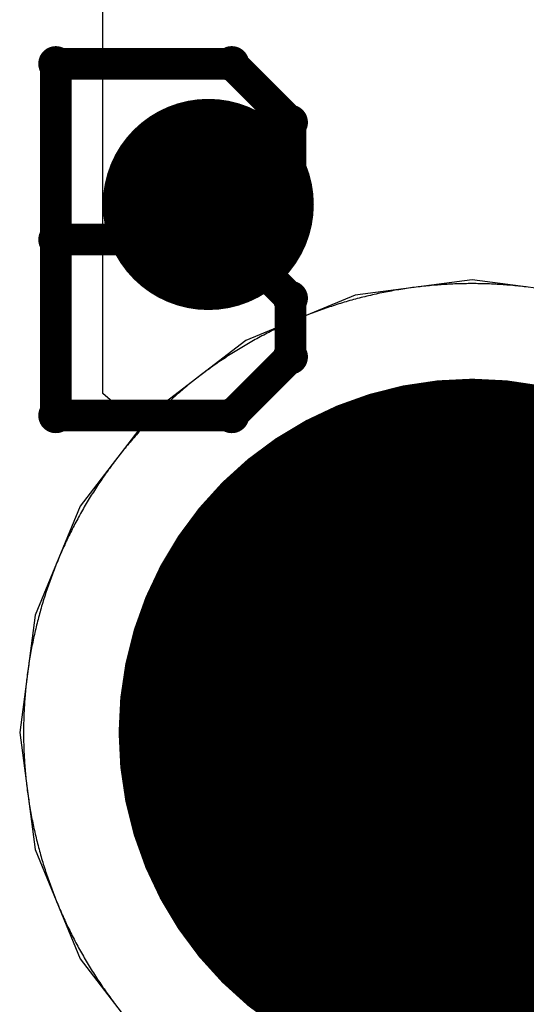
# Model space of a CAD drawing. Extents: x -1.5 to 9, y -3 to 5.
# Tile 134 of 256: x 0.4071 to 0.4551, y 2.8743 to 2.9675. Entities that reach past the tile are written whole.
import ezdxf

# ---------------------------------------------------------------- set-up
doc = ezdxf.new("R2010")
doc.units = 0
doc.layers.get('0').update_dxf_attribs({"linetype": 'CONTINUOUS'})
for name, color, linetype in [('qfn16-30-34-a_copper_signal_1', 1, 'CONTINUOUS'), ('qfn16-30-34-a_copper_signal_2', 1, 'CONTINUOUS'), ('qfn16-30-34-a_copper_signal_bot', 5, 'CONTINUOUS'), ('qfn16-30-34-a_copper_signal_top', 1, 'CONTINUOUS'), ('qfn16-30-34-a_drawing_1', 1, 'CONTINUOUS'), ('qfn16-30-34-a_drillmap_1', 1, 'CONTINUOUS'), ('qfn16-30-34-a_pth_drill', 1, 'CONTINUOUS'), ('qfn16-30-34-a_soldermask_bot', 1, 'CONTINUOUS'), ('qfn16-30-34-a_soldermask_top', 1, 'CONTINUOUS')]:
    doc.layers.add(name, color=color, linetype=linetype)

# ---------------------------------------------------------------- blocks, each defined once
blk = doc.blocks.new('D24')
at = {"const_width": 0.0325}
blk.add_lwpolyline([(-0.01625, 0, 1), (0.01625, 0, 1)], format="xyb", close=True, dxfattribs=at)
blk = doc.blocks.new('D29')
at = {"const_width": 0.01}
blk.add_lwpolyline([(-0.005, 0, 1), (0.005, 0, 1)], format="xyb", close=True, dxfattribs=at)
blk = doc.blocks.new('D38')
at = {"const_width": 0.0335}
blk.add_lwpolyline([(-0.01675, 0, 1), (0.01675, 0, 1)], format="xyb", close=True, dxfattribs=at)
blk = doc.blocks.new('D60')
at = {"const_width": 0.0225}
blk.add_lwpolyline([(-0.01125, 0, 1), (0.01125, 0, 1)], format="xyb", close=True, dxfattribs=at)
blk = doc.blocks.new('D64')
at = {"const_width": 0.005}
blk.add_lwpolyline([(-0.0025, 0, 1), (0.0025, 0, 1)], format="xyb", close=True, dxfattribs=at)
blk = doc.blocks.new('D69')
at = {"const_width": 0.001667}
blk.add_lwpolyline([(-0.000833, 0, 1), (0.000833, 0, 1)], format="xyb", close=True, dxfattribs=at)
blk = doc.blocks.new('D44')
at = {"const_width": 0.0025}
blk.add_lwpolyline([(-0.00125, 0, 1), (0.00125, 0, 1)], format="xyb", close=True, dxfattribs=at)

msp = doc.modelspace()

# ---------------------------------------------------------------- linework, layer by layer
at = {"layer": 'qfn16-30-34-a_copper_signal_1', "color": 1}
for points in [[(0.45, 2.9425), (0.449817, 2.9425), (0.449633, 2.942499), (0.44945, 2.942497), (0.449267, 2.942494), (0.449083, 2.94249), (0.4489, 2.942486), (0.448716, 2.942481), (0.448533, 2.942475), (0.44835, 2.942468), (0.448167, 2.942461), (0.447983, 2.942452), (0.4478, 2.942443), (0.447617, 2.942433), (0.447434, 2.942423), (0.447251, 2.942411), (0.447068, 2.942399), (0.446885, 2.942386), (0.446702, 2.942372), (0.446519, 2.942357), (0.446337, 2.942342), (0.446154, 2.942326), (0.445971, 2.942309), (0.445789, 2.942291), (0.445606, 2.942272), (0.445424, 2.942253), (0.445242, 2.942233), (0.445059, 2.942212), (0.444877, 2.94219), (0.444695, 2.942168), (0.444513, 2.942144), (0.444332, 2.94212), (0.44415, 2.942095), (0.443968, 2.94207), (0.443787, 2.942044), (0.443605, 2.942016), (0.443424, 2.941988), (0.443243, 2.941959), (0.443062, 2.94193), (0.442881, 2.9419), (0.4427, 2.941869), (0.44252, 2.941837), (0.442339, 2.941804), (0.442159, 2.941771), (0.441979, 2.941736), (0.441799, 2.941701), (0.441619, 2.941666), (0.441439, 2.941629), (0.44126, 2.941592), (0.44108, 2.941553), (0.440901, 2.941515), (0.440722, 2.941475), (0.440543, 2.941434), (0.440364, 2.941393), (0.440186, 2.941351), (0.440007, 2.941309), (0.439829, 2.941265), (0.439651, 2.941221), (0.439473, 2.941176), (0.439296, 2.94113), (0.439118, 2.941083), (0.438941, 2.941036), (0.438764, 2.940988), (0.438587, 2.940939), (0.438411, 2.94089), (0.438235, 2.940839), (0.438058, 2.940788), (0.437882, 2.940736), (0.437707, 2.940683), (0.437531, 2.94063), (0.437356, 2.940576), (0.437181, 2.940521), (0.437007, 2.940465), (0.436832, 2.940409), (0.436658, 2.940351), (0.436484, 2.940294), (0.43631, 2.940235), (0.436136, 2.940175), (0.435963, 2.940115), (0.43579, 2.940054), (0.435618, 2.939992), (0.435445, 2.93993), (0.435273, 2.939867), (0.435101, 2.939803), (0.434929, 2.939738), (0.434758, 2.939673), (0.434587, 2.939607), (0.434416, 2.93954), (0.434246, 2.939472), (0.434075, 2.939404), (0.433906, 2.939335), (0.433736, 2.939265), (0.433567, 2.939194), (0.433398, 2.939123), (0.433229, 2.939051), (0.433061, 2.938978), (0.432893, 2.938905), (0.432725, 2.938831), (0.432558, 2.938756), (0.43239, 2.93868), (0.432224, 2.938604), (0.432057, 2.938527), (0.431891, 2.938449), (0.431725, 2.93837), (0.43156, 2.938291), (0.431395, 2.938211), (0.43123, 2.938131), (0.431066, 2.938049), (0.430902, 2.937967), (0.430738, 2.937885), (0.430575, 2.937801), (0.430412, 2.937717), (0.430249, 2.937632), (0.430087, 2.937546), (0.429925, 2.93746), (0.429764, 2.937373), (0.429603, 2.937285), (0.429442, 2.937197), (0.429282, 2.937108), (0.429122, 2.937018), (0.428962, 2.936928), (0.428803, 2.936837), (0.428644, 2.936745), (0.428486, 2.936652), (0.428328, 2.936559), (0.42817, 2.936465), (0.428013, 2.936371), (0.427856, 2.936276), (0.4277, 2.93618), (0.427544, 2.936083), (0.427389, 2.935986), (0.427234, 2.935888), (0.427079, 2.935789), (0.426925, 2.93569), (0.426771, 2.93559), (0.426618, 2.93549), (0.426465, 2.935388), (0.426312, 2.935287), (0.42616, 2.935184), (0.426009, 2.935081), (0.425857, 2.934977), (0.425707, 2.934872), (0.425556, 2.934767), (0.425406, 2.934661), (0.425257, 2.934555), (0.425108, 2.934448), (0.42496, 2.93434), (0.424812, 2.934232), (0.424664, 2.934123), (0.424517, 2.934013), (0.424371, 2.933903), (0.424225, 2.933792), (0.424079, 2.93368), (0.423934, 2.933568), (0.423789, 2.933455), (0.423645, 2.933342), (0.423502, 2.933228), (0.423359, 2.933113), (0.423216, 2.932998), (0.423074, 2.932882), (0.422932, 2.932766), (0.422791, 2.932648), (0.42265, 2.932531), (0.42251, 2.932412), (0.422371, 2.932294), (0.422231, 2.932174), (0.422093, 2.932054), (0.421955, 2.931933), (0.421817, 2.931812), (0.42168, 2.93169), (0.421544, 2.931567), (0.421408, 2.931444), (0.421272, 2.931321), (0.421137, 2.931196), (0.421003, 2.931072), (0.420869, 2.930946), (0.420736, 2.93082), (0.420603, 2.930693), (0.420471, 2.930566), (0.42034, 2.930439), (0.420209, 2.93031), (0.420078, 2.930182), (0.419948, 2.930052), (0.419819, 2.929922), (0.41969, 2.929792), (0.419562, 2.92966), (0.419434, 2.929529), (0.419307, 2.929397), (0.41918, 2.929264), (0.419054, 2.929131), (0.418929, 2.928997), (0.418804, 2.928863), (0.41868, 2.928728), (0.418556, 2.928592), (0.418433, 2.928456), (0.41831, 2.92832), (0.418188, 2.928183), (0.418067, 2.928045), (0.417946, 2.927907), (0.417826, 2.927769), (0.417707, 2.92763), (0.417588, 2.92749), (0.417469, 2.92735), (0.417352, 2.927209), (0.417235, 2.927068), (0.417118, 2.926926), (0.417002, 2.926784), (0.416887, 2.926642), (0.416772, 2.926498), (0.416658, 2.926355), (0.416545, 2.926211), (0.416432, 2.926066), (0.41632, 2.925921), (0.416208, 2.925775), (0.416097, 2.925629), (0.415987, 2.925483), (0.415877, 2.925336), (0.415768, 2.925188), (0.41566, 2.92504), (0.415552, 2.924892), (0.415445, 2.924743), (0.415339, 2.924594), (0.415233, 2.924444), (0.415128, 2.924294), (0.415023, 2.924143), (0.414919, 2.923992), (0.414816, 2.92384), (0.414714, 2.923688), (0.414612, 2.923535), (0.41451, 2.923383), (0.41441, 2.923229), (0.41431, 2.923075), (0.414211, 2.922921), (0.414112, 2.922767), (0.414014, 2.922611), (0.413917, 2.922456), (0.41382, 2.9223), (0.413724, 2.922144), (0.413629, 2.921987), (0.413535, 2.92183), (0.413441, 2.921672), (0.413348, 2.921514), (0.413255, 2.921356), (0.413163, 2.921197), (0.413072, 2.921038), (0.412982, 2.920878), (0.412892, 2.920718), (0.412803, 2.920558), (0.412715, 2.920397), (0.412627, 2.920236), (0.41254, 2.920075), (0.412454, 2.919913), (0.412368, 2.919751), (0.412283, 2.919588), (0.412199, 2.919425), (0.412116, 2.919262), (0.412033, 2.919098), (0.411951, 2.918934), (0.411869, 2.91877), (0.411789, 2.918605), (0.411709, 2.91844), (0.41163, 2.918275), (0.411551, 2.918109), (0.411473, 2.917943), (0.411396, 2.917776), (0.41132, 2.91761), (0.411244, 2.917443), (0.411169, 2.917275), (0.411095, 2.917107), (0.411022, 2.916939), (0.410949, 2.916771), (0.410877, 2.916602), (0.410806, 2.916433), (0.410735, 2.916264), (0.410665, 2.916095), (0.410596, 2.915925), (0.410528, 2.915754), (0.41046, 2.915584), (0.410393, 2.915413), (0.410327, 2.915242), (0.410262, 2.915071), (0.410197, 2.914899), (0.410133, 2.914727), (0.41007, 2.914555), (0.410008, 2.914383), (0.409946, 2.91421), (0.409885, 2.914037), (0.409825, 2.913864), (0.409765, 2.91369), (0.409707, 2.913516), (0.409649, 2.913342), (0.409591, 2.913168), (0.409535, 2.912994), (0.409479, 2.912819), (0.409424, 2.912644), (0.40937, 2.912469), (0.409317, 2.912293), (0.409264, 2.912118), (0.409212, 2.911942), (0.409161, 2.911765), (0.409111, 2.911589), (0.409061, 2.911413), (0.409012, 2.911236), (0.408964, 2.911059), (0.408917, 2.910882), (0.40887, 2.910704), (0.408824, 2.910527), (0.408779, 2.910349), (0.408735, 2.910171), (0.408692, 2.909993), (0.408649, 2.909814), (0.408607, 2.909636), (0.408566, 2.909457), (0.408525, 2.909278), (0.408486, 2.909099), (0.408447, 2.90892), (0.408409, 2.908741), (0.408371, 2.908561), (0.408335, 2.908381), (0.408299, 2.908201), (0.408264, 2.908021), (0.40823, 2.907841), (0.408196, 2.907661), (0.408163, 2.90748), (0.408132, 2.9073), (0.408101, 2.907119), (0.40807, 2.906938), (0.408041, 2.906757), (0.408012, 2.906576), (0.407984, 2.906395), (0.407957, 2.906213), (0.40793, 2.906032), (0.407905, 2.90585), (0.40788, 2.905669), (0.407856, 2.905487), (0.407832, 2.905305), (0.40781, 2.905123), (0.407788, 2.904941), (0.407767, 2.904758), (0.407747, 2.904576), (0.407728, 2.904394), (0.407709, 2.904211), (0.407691, 2.904029), (0.407674, 2.903846), (0.407658, 2.903664), (0.407643, 2.903481), (0.407628, 2.903298), (0.407614, 2.903115), (0.407601, 2.902932), (0.407589, 2.902749), (0.407577, 2.902566), (0.407567, 2.902383), (0.407557, 2.9022), (0.407548, 2.902017), (0.40754, 2.901834), (0.407532, 2.90165), (0.407525, 2.901467), (0.407519, 2.901284), (0.407514, 2.9011), (0.40751, 2.900917), (0.407506, 2.900734), (0.407504, 2.90055), (0.407502, 2.900367), (0.4075, 2.900183), (0.4075, 2.9), (0.4075, 2.899817), (0.407502, 2.899633), (0.407504, 2.89945), (0.407506, 2.899266), (0.40751, 2.899083), (0.407514, 2.8989), (0.407519, 2.898716), (0.407525, 2.898533), (0.407532, 2.89835), (0.40754, 2.898166), (0.407548, 2.897983), (0.407557, 2.8978), (0.407567, 2.897617), (0.407577, 2.897434), (0.407589, 2.897251), (0.407601, 2.897068), (0.407614, 2.896885), (0.407628, 2.896702), (0.407643, 2.896519), (0.407658, 2.896336), (0.407674, 2.896154), (0.407691, 2.895971), (0.407709, 2.895789), (0.407728, 2.895606), (0.407747, 2.895424), (0.407767, 2.895242), (0.407788, 2.895059), (0.40781, 2.894877), (0.407832, 2.894695), (0.407856, 2.894513), (0.40788, 2.894331), (0.407905, 2.89415), (0.40793, 2.893968), (0.407957, 2.893787), (0.407984, 2.893605), (0.408012, 2.893424), (0.408041, 2.893243), (0.40807, 2.893062), (0.408101, 2.892881), (0.408132, 2.8927), (0.408163, 2.89252), (0.408196, 2.892339), (0.40823, 2.892159), (0.408264, 2.891979), (0.408299, 2.891799), (0.408335, 2.891619), (0.408371, 2.891439), (0.408409, 2.891259), (0.408447, 2.89108), (0.408486, 2.890901), (0.408525, 2.890722), (0.408566, 2.890543), (0.408607, 2.890364), (0.408649, 2.890186), (0.408692, 2.890007), (0.408735, 2.889829), (0.408779, 2.889651), (0.408824, 2.889473), (0.40887, 2.889296), (0.408917, 2.889118), (0.408964, 2.888941), (0.409012, 2.888764), (0.409061, 2.888587), (0.409111, 2.888411), (0.409161, 2.888235), (0.409212, 2.888058), (0.409264, 2.887882), (0.409317, 2.887707), (0.40937, 2.887531), (0.409424, 2.887356), (0.409479, 2.887181), (0.409535, 2.887006), (0.409591, 2.886832), (0.409649, 2.886658), (0.409707, 2.886484), (0.409765, 2.88631), (0.409825, 2.886136), (0.409885, 2.885963), (0.409946, 2.88579), (0.410008, 2.885617), (0.41007, 2.885445), (0.410133, 2.885273), (0.410197, 2.885101), (0.410262, 2.884929), (0.410327, 2.884758), (0.410393, 2.884587), (0.41046, 2.884416), (0.410528, 2.884246), (0.410596, 2.884075), (0.410665, 2.883905), (0.410735, 2.883736), (0.410806, 2.883567), (0.410877, 2.883398), (0.410949, 2.883229), (0.411022, 2.883061), (0.411095, 2.882893), (0.411169, 2.882725), (0.411244, 2.882557), (0.41132, 2.88239), (0.411396, 2.882224), (0.411473, 2.882057), (0.411551, 2.881891), (0.41163, 2.881725), (0.411709, 2.88156), (0.411789, 2.881395), (0.411869, 2.88123), (0.411951, 2.881066), (0.412033, 2.880902), (0.412116, 2.880738), (0.412199, 2.880575), (0.412283, 2.880412), (0.412368, 2.880249), (0.412454, 2.880087), (0.41254, 2.879925), (0.412627, 2.879764), (0.412715, 2.879603), (0.412803, 2.879442), (0.412892, 2.879282), (0.412982, 2.879122), (0.413072, 2.878962), (0.413163, 2.878803), (0.413255, 2.878644), (0.413348, 2.878486), (0.413441, 2.878328), (0.413535, 2.87817), (0.413629, 2.878013), (0.413724, 2.877856), (0.41382, 2.8777), (0.413917, 2.877544), (0.414014, 2.877389), (0.414112, 2.877233), (0.414211, 2.877079), (0.41431, 2.876925), (0.41441, 2.876771), (0.41451, 2.876617), (0.414612, 2.876465), (0.414714, 2.876312), (0.414816, 2.87616), (0.414919, 2.876008), (0.415023, 2.875857), (0.415128, 2.875706), (0.415233, 2.875556), (0.415339, 2.875406), (0.415445, 2.875257), (0.415552, 2.875108), (0.41566, 2.87496), (0.415768, 2.874812), (0.415877, 2.874664), (0.415987, 2.874517), (0.416097, 2.874371), (0.416208, 2.874225)], [(0.455305, 2.942168), (0.455123, 2.94219), (0.454941, 2.942212), (0.454759, 2.942233), (0.454576, 2.942253), (0.454394, 2.942272), (0.454212, 2.942291), (0.454029, 2.942309), (0.453846, 2.942326), (0.453664, 2.942342), (0.453481, 2.942357), (0.453298, 2.942372), (0.453115, 2.942386), (0.452932, 2.942399), (0.452749, 2.942411), (0.452566, 2.942423), (0.452383, 2.942433), (0.4522, 2.942443), (0.452017, 2.942452), (0.451834, 2.942461), (0.45165, 2.942468), (0.451467, 2.942475), (0.451284, 2.942481), (0.4511, 2.942486), (0.450917, 2.94249), (0.450734, 2.942494), (0.45055, 2.942497), (0.450367, 2.942499), (0.450183, 2.9425), (0.45, 2.9425)]]:
    msp.add_lwpolyline(points, dxfattribs=at)
at = {"layer": 'qfn16-30-34-a_copper_signal_2', "color": 1}
msp.add_lwpolyline([(0.455305, 2.942168), (0.455123, 2.94219), (0.454941, 2.942212), (0.454759, 2.942233), (0.454576, 2.942253), (0.454394, 2.942272), (0.454212, 2.942291), (0.454029, 2.942309), (0.453846, 2.942326), (0.453664, 2.942342), (0.453481, 2.942357), (0.453298, 2.942372), (0.453115, 2.942386), (0.452932, 2.942399), (0.452749, 2.942411), (0.452566, 2.942423), (0.452383, 2.942433), (0.4522, 2.942443), (0.452017, 2.942452), (0.451834, 2.942461), (0.45165, 2.942468), (0.451467, 2.942475), (0.451284, 2.942481), (0.4511, 2.942486), (0.450917, 2.94249), (0.450734, 2.942494), (0.45055, 2.942497), (0.450367, 2.942499), (0.450183, 2.9425), (0.45, 2.9425), (0.449817, 2.9425), (0.449633, 2.942499), (0.44945, 2.942497), (0.449267, 2.942494), (0.449083, 2.94249), (0.4489, 2.942486), (0.448716, 2.942481), (0.448533, 2.942475), (0.44835, 2.942468), (0.448167, 2.942461), (0.447983, 2.942452), (0.4478, 2.942443), (0.447617, 2.942433), (0.447434, 2.942423), (0.447251, 2.942411), (0.447068, 2.942399), (0.446885, 2.942386), (0.446702, 2.942372), (0.446519, 2.942357), (0.446337, 2.942342), (0.446154, 2.942326), (0.445971, 2.942309), (0.445789, 2.942291), (0.445606, 2.942272), (0.445424, 2.942253), (0.445242, 2.942233), (0.445059, 2.942212), (0.444877, 2.94219), (0.444695, 2.942168), (0.444513, 2.942144), (0.444332, 2.94212), (0.44415, 2.942095), (0.443968, 2.94207), (0.443787, 2.942044), (0.443605, 2.942016), (0.443424, 2.941988), (0.443243, 2.941959), (0.443062, 2.94193), (0.442881, 2.9419), (0.4427, 2.941869), (0.44252, 2.941837), (0.442339, 2.941804), (0.442159, 2.941771), (0.441979, 2.941736), (0.441799, 2.941701), (0.441619, 2.941666), (0.441439, 2.941629), (0.44126, 2.941592), (0.44108, 2.941553), (0.440901, 2.941515), (0.440722, 2.941475), (0.440543, 2.941434), (0.440364, 2.941393), (0.440186, 2.941351), (0.440007, 2.941309), (0.439829, 2.941265), (0.439651, 2.941221), (0.439473, 2.941176), (0.439296, 2.94113), (0.439118, 2.941083), (0.438941, 2.941036), (0.438764, 2.940988), (0.438587, 2.940939), (0.438411, 2.94089), (0.438235, 2.940839), (0.438058, 2.940788), (0.437882, 2.940736), (0.437707, 2.940683), (0.437531, 2.94063), (0.437356, 2.940576), (0.437181, 2.940521), (0.437007, 2.940465), (0.436832, 2.940409), (0.436658, 2.940351), (0.436484, 2.940294), (0.43631, 2.940235), (0.436136, 2.940175), (0.435963, 2.940115), (0.43579, 2.940054), (0.435618, 2.939992), (0.435445, 2.93993), (0.435273, 2.939867), (0.435101, 2.939803), (0.434929, 2.939738), (0.434758, 2.939673), (0.434587, 2.939607), (0.434416, 2.93954), (0.434246, 2.939472), (0.434075, 2.939404), (0.433906, 2.939335), (0.433736, 2.939265), (0.433567, 2.939194), (0.433398, 2.939123), (0.433229, 2.939051), (0.433061, 2.938978), (0.432893, 2.938905), (0.432725, 2.938831), (0.432558, 2.938756), (0.43239, 2.93868), (0.432224, 2.938604), (0.432057, 2.938527), (0.431891, 2.938449), (0.431725, 2.93837), (0.43156, 2.938291), (0.431395, 2.938211), (0.43123, 2.938131), (0.431066, 2.938049), (0.430902, 2.937967), (0.430738, 2.937885), (0.430575, 2.937801), (0.430412, 2.937717), (0.430249, 2.937632), (0.430087, 2.937546), (0.429925, 2.93746), (0.429764, 2.937373), (0.429603, 2.937285), (0.429442, 2.937197), (0.429282, 2.937108), (0.429122, 2.937018), (0.428962, 2.936928), (0.428803, 2.936837), (0.428644, 2.936745), (0.428486, 2.936652), (0.428328, 2.936559), (0.42817, 2.936465), (0.428013, 2.936371), (0.427856, 2.936276), (0.4277, 2.93618), (0.427544, 2.936083), (0.427389, 2.935986), (0.427234, 2.935888), (0.427079, 2.935789), (0.426925, 2.93569), (0.426771, 2.93559), (0.426618, 2.93549), (0.426465, 2.935388), (0.426312, 2.935287), (0.42616, 2.935184), (0.426009, 2.935081), (0.425857, 2.934977), (0.425707, 2.934872), (0.425556, 2.934767), (0.425406, 2.934661), (0.425257, 2.934555), (0.425108, 2.934448), (0.42496, 2.93434), (0.424812, 2.934232), (0.424664, 2.934123), (0.424517, 2.934013), (0.424371, 2.933903), (0.424225, 2.933792), (0.424079, 2.93368), (0.423934, 2.933568), (0.423789, 2.933455), (0.423645, 2.933342), (0.423502, 2.933228), (0.423359, 2.933113), (0.423216, 2.932998), (0.423074, 2.932882), (0.422932, 2.932766), (0.422791, 2.932648), (0.42265, 2.932531), (0.42251, 2.932412), (0.422371, 2.932294), (0.422231, 2.932174), (0.422093, 2.932054), (0.421955, 2.931933), (0.421817, 2.931812), (0.42168, 2.93169), (0.421544, 2.931567), (0.421408, 2.931444), (0.421272, 2.931321), (0.421137, 2.931196), (0.421003, 2.931072), (0.420869, 2.930946), (0.420736, 2.93082), (0.420603, 2.930693), (0.420471, 2.930566), (0.42034, 2.930439), (0.420209, 2.93031), (0.420078, 2.930182), (0.42, 2.930104), (0.418736, 2.930126), (0.417672, 2.93019), (0.417545, 2.930206), (0.417466, 2.930221), (0.417353, 2.930251), (0.417259, 2.930284), (0.417166, 2.930324), (0.417069, 2.930375), (0.416976, 2.930433), (0.416886, 2.9305), (0.415, 2.93211), (0.415, 3.225235)], dxfattribs=at)
at = {"layer": 'qfn16-30-34-a_copper_signal_bot', "color": 5}
for points in [[(0.45, 2.942867), (0.438905, 2.941406), (0.428567, 2.937124), (0.419689, 2.930311), (0.412876, 2.921433), (0.408594, 2.911095), (0.407133, 2.9), (0.408594, 2.888905), (0.412876, 2.878567), (0.419689, 2.869689)], [(0.480311, 2.869689), (0.487124, 2.878567), (0.491406, 2.888905), (0.492867, 2.9), (0.491406, 2.911095), (0.487124, 2.921433), (0.480311, 2.930311), (0.471433, 2.937124), (0.461095, 2.941406), (0.45, 2.942867)]]:
    msp.add_lwpolyline(points, dxfattribs=at)
at = {"layer": 'qfn16-30-34-a_copper_signal_top', "color": 1}
msp.add_lwpolyline([(0.455305, 2.942168), (0.455123, 2.94219), (0.454941, 2.942212), (0.454759, 2.942233), (0.454576, 2.942253), (0.454394, 2.942272), (0.454212, 2.942291), (0.454029, 2.942309), (0.453846, 2.942326), (0.453664, 2.942342), (0.453481, 2.942357), (0.453298, 2.942372), (0.453115, 2.942386), (0.452932, 2.942399), (0.452749, 2.942411), (0.452566, 2.942423), (0.452383, 2.942433), (0.4522, 2.942443), (0.452017, 2.942452), (0.451834, 2.942461), (0.45165, 2.942468), (0.451467, 2.942475), (0.451284, 2.942481), (0.4511, 2.942486), (0.450917, 2.94249), (0.450734, 2.942494), (0.45055, 2.942497), (0.450367, 2.942499), (0.450183, 2.9425), (0.45, 2.9425), (0.449817, 2.9425), (0.449633, 2.942499), (0.44945, 2.942497), (0.449267, 2.942494), (0.449083, 2.94249), (0.4489, 2.942486), (0.448716, 2.942481), (0.448533, 2.942475), (0.44835, 2.942468), (0.448167, 2.942461), (0.447983, 2.942452), (0.4478, 2.942443), (0.447617, 2.942433), (0.447434, 2.942423), (0.447251, 2.942411), (0.447068, 2.942399), (0.446885, 2.942386), (0.446702, 2.942372), (0.446519, 2.942357), (0.446337, 2.942342), (0.446154, 2.942326), (0.445971, 2.942309), (0.445789, 2.942291), (0.445606, 2.942272), (0.445424, 2.942253), (0.445242, 2.942233), (0.445059, 2.942212), (0.444877, 2.94219), (0.444695, 2.942168), (0.444513, 2.942144), (0.444332, 2.94212), (0.44415, 2.942095), (0.443968, 2.94207), (0.443787, 2.942044), (0.443605, 2.942016), (0.443424, 2.941988), (0.443243, 2.941959), (0.443062, 2.94193), (0.442881, 2.9419), (0.4427, 2.941869), (0.44252, 2.941837), (0.442339, 2.941804), (0.442159, 2.941771), (0.441979, 2.941736), (0.441799, 2.941701), (0.441619, 2.941666), (0.441439, 2.941629), (0.44126, 2.941592), (0.44108, 2.941553), (0.440901, 2.941515), (0.440722, 2.941475), (0.440543, 2.941434), (0.440364, 2.941393), (0.440186, 2.941351), (0.440007, 2.941309), (0.439829, 2.941265), (0.439651, 2.941221), (0.439473, 2.941176), (0.439296, 2.94113), (0.439118, 2.941083), (0.438941, 2.941036), (0.438764, 2.940988), (0.438587, 2.940939), (0.438411, 2.94089), (0.438235, 2.940839), (0.438058, 2.940788), (0.437882, 2.940736), (0.437707, 2.940683), (0.437531, 2.94063), (0.437356, 2.940576), (0.437181, 2.940521), (0.437007, 2.940465), (0.436832, 2.940409), (0.436658, 2.940351), (0.436484, 2.940294), (0.43631, 2.940235), (0.436136, 2.940175), (0.435963, 2.940115), (0.43579, 2.940054), (0.435618, 2.939992), (0.435445, 2.93993), (0.435273, 2.939867), (0.435101, 2.939803), (0.434929, 2.939738), (0.434758, 2.939673), (0.434587, 2.939607), (0.434416, 2.93954), (0.434246, 2.939472), (0.434075, 2.939404), (0.433906, 2.939335), (0.433736, 2.939265), (0.433567, 2.939194), (0.433398, 2.939123), (0.433229, 2.939051), (0.433061, 2.938978), (0.432893, 2.938905), (0.432725, 2.938831), (0.432558, 2.938756), (0.43239, 2.93868), (0.432224, 2.938604), (0.432057, 2.938527), (0.431891, 2.938449), (0.431725, 2.93837), (0.43156, 2.938291), (0.431395, 2.938211), (0.43123, 2.938131), (0.431066, 2.938049), (0.430902, 2.937967), (0.430738, 2.937885), (0.430575, 2.937801), (0.430412, 2.937717), (0.430249, 2.937632), (0.430087, 2.937546), (0.429925, 2.93746), (0.429764, 2.937373), (0.429603, 2.937285), (0.429442, 2.937197), (0.429282, 2.937108), (0.429122, 2.937018), (0.428962, 2.936928), (0.428803, 2.936837), (0.428644, 2.936745), (0.428486, 2.936652), (0.428328, 2.936559), (0.42817, 2.936465), (0.428013, 2.936371), (0.427856, 2.936276), (0.4277, 2.93618), (0.427544, 2.936083), (0.427389, 2.935986), (0.427234, 2.935888), (0.427079, 2.935789), (0.426925, 2.93569), (0.426771, 2.93559), (0.426618, 2.93549), (0.426465, 2.935388), (0.426312, 2.935287), (0.42616, 2.935184), (0.426009, 2.935081), (0.425857, 2.934977), (0.425707, 2.934872), (0.425556, 2.934767), (0.425406, 2.934661), (0.425257, 2.934555), (0.425108, 2.934448), (0.42496, 2.93434), (0.424812, 2.934232), (0.424664, 2.934123), (0.424517, 2.934013), (0.424371, 2.933903), (0.424225, 2.933792), (0.424079, 2.93368), (0.423934, 2.933568), (0.423789, 2.933455), (0.423645, 2.933342), (0.423502, 2.933228), (0.423359, 2.933113), (0.423216, 2.932998), (0.423074, 2.932882), (0.422932, 2.932766), (0.422791, 2.932648), (0.42265, 2.932531), (0.42251, 2.932412), (0.422371, 2.932294), (0.422231, 2.932174), (0.422093, 2.932054), (0.421955, 2.931933), (0.421817, 2.931812), (0.42168, 2.93169), (0.421544, 2.931567), (0.421408, 2.931444), (0.421272, 2.931321), (0.421137, 2.931196), (0.421003, 2.931072), (0.420869, 2.930946), (0.420736, 2.93082), (0.420603, 2.930693), (0.420471, 2.930566), (0.42034, 2.930439), (0.420209, 2.93031), (0.420078, 2.930182), (0.419948, 2.930052), (0.419819, 2.929922), (0.41969, 2.929792), (0.419562, 2.92966), (0.419434, 2.929529), (0.419307, 2.929397), (0.41918, 2.929264), (0.419054, 2.929131), (0.418929, 2.928997), (0.418804, 2.928863), (0.41868, 2.928728), (0.418556, 2.928592), (0.418433, 2.928456), (0.41831, 2.92832), (0.418188, 2.928183), (0.418067, 2.928045), (0.417946, 2.927907), (0.417826, 2.927769), (0.417707, 2.92763), (0.417588, 2.92749), (0.417469, 2.92735), (0.417352, 2.927209), (0.417235, 2.927068), (0.417118, 2.926926), (0.417002, 2.926784), (0.416887, 2.926642), (0.416772, 2.926498), (0.416658, 2.926355), (0.416545, 2.926211), (0.416432, 2.926066), (0.41632, 2.925921), (0.416208, 2.925775), (0.416097, 2.925629), (0.415987, 2.925483), (0.415877, 2.925336), (0.415768, 2.925188), (0.41566, 2.92504), (0.415552, 2.924892), (0.415445, 2.924743), (0.415339, 2.924594), (0.415233, 2.924444), (0.415128, 2.924294), (0.415023, 2.924143), (0.414919, 2.923992), (0.414816, 2.92384), (0.414714, 2.923688), (0.414612, 2.923535), (0.41451, 2.923383), (0.41441, 2.923229), (0.41431, 2.923075), (0.414211, 2.922921), (0.414112, 2.922767), (0.414014, 2.922611), (0.413917, 2.922456), (0.41382, 2.9223), (0.413724, 2.922144), (0.413629, 2.921987), (0.413535, 2.92183), (0.413441, 2.921672), (0.413348, 2.921514), (0.413255, 2.921356), (0.413163, 2.921197), (0.413072, 2.921038), (0.412982, 2.920878), (0.412892, 2.920718), (0.412803, 2.920558), (0.412715, 2.920397), (0.412627, 2.920236), (0.41254, 2.920075), (0.412454, 2.919913), (0.412368, 2.919751), (0.412283, 2.919588), (0.412199, 2.919425), (0.412116, 2.919262), (0.412033, 2.919098), (0.411951, 2.918934), (0.411869, 2.91877), (0.411789, 2.918605), (0.411709, 2.91844), (0.41163, 2.918275), (0.411551, 2.918109), (0.411473, 2.917943), (0.411396, 2.917776), (0.41132, 2.91761), (0.411244, 2.917443), (0.411169, 2.917275), (0.411095, 2.917107), (0.411022, 2.916939), (0.410949, 2.916771), (0.410877, 2.916602), (0.410806, 2.916433), (0.410735, 2.916264), (0.410665, 2.916095), (0.410596, 2.915925), (0.410528, 2.915754), (0.41046, 2.915584), (0.410393, 2.915413), (0.410327, 2.915242), (0.410262, 2.915071), (0.410197, 2.914899), (0.410133, 2.914727), (0.41007, 2.914555), (0.410008, 2.914383), (0.409946, 2.91421), (0.409885, 2.914037), (0.409825, 2.913864), (0.409765, 2.91369), (0.409707, 2.913516), (0.409649, 2.913342), (0.409591, 2.913168), (0.409535, 2.912994), (0.409479, 2.912819), (0.409424, 2.912644), (0.40937, 2.912469), (0.409317, 2.912293), (0.409264, 2.912118), (0.409212, 2.911942), (0.409161, 2.911765), (0.409111, 2.911589), (0.409061, 2.911413), (0.409012, 2.911236), (0.408964, 2.911059), (0.408917, 2.910882), (0.40887, 2.910704), (0.408824, 2.910527), (0.408779, 2.910349), (0.408735, 2.910171), (0.408692, 2.909993), (0.408649, 2.909814), (0.408607, 2.909636), (0.408566, 2.909457), (0.408525, 2.909278), (0.408486, 2.909099), (0.408447, 2.90892), (0.408409, 2.908741), (0.408371, 2.908561), (0.408335, 2.908381), (0.408299, 2.908201), (0.408264, 2.908021), (0.40823, 2.907841), (0.408196, 2.907661), (0.408163, 2.90748), (0.408132, 2.9073), (0.408101, 2.907119), (0.40807, 2.906938), (0.408041, 2.906757), (0.408012, 2.906576), (0.407984, 2.906395), (0.407957, 2.906213), (0.40793, 2.906032), (0.407905, 2.90585), (0.40788, 2.905669), (0.407856, 2.905487), (0.407832, 2.905305), (0.40781, 2.905123), (0.407788, 2.904941), (0.407767, 2.904758), (0.407747, 2.904576), (0.407728, 2.904394), (0.407709, 2.904211), (0.407691, 2.904029), (0.407674, 2.903846), (0.407658, 2.903664), (0.407643, 2.903481), (0.407628, 2.903298), (0.407614, 2.903115), (0.407601, 2.902932), (0.407589, 2.902749), (0.407577, 2.902566), (0.407567, 2.902383), (0.407557, 2.9022), (0.407548, 2.902017), (0.40754, 2.901834), (0.407532, 2.90165), (0.407525, 2.901467), (0.407519, 2.901284), (0.407514, 2.9011), (0.40751, 2.900917), (0.407506, 2.900734), (0.407504, 2.90055), (0.407502, 2.900367), (0.4075, 2.900183), (0.4075, 2.9), (0.4075, 2.899817), (0.407502, 2.899633), (0.407504, 2.89945), (0.407506, 2.899266), (0.40751, 2.899083), (0.407514, 2.8989), (0.407519, 2.898716), (0.407525, 2.898533), (0.407532, 2.89835), (0.40754, 2.898166), (0.407548, 2.897983), (0.407557, 2.8978), (0.407567, 2.897617), (0.407577, 2.897434), (0.407589, 2.897251), (0.407601, 2.897068), (0.407614, 2.896885), (0.407628, 2.896702), (0.407643, 2.896519), (0.407658, 2.896336), (0.407674, 2.896154), (0.407691, 2.895971), (0.407709, 2.895789), (0.407728, 2.895606), (0.407747, 2.895424), (0.407767, 2.895242), (0.407788, 2.895059), (0.40781, 2.894877), (0.407832, 2.894695), (0.407856, 2.894513), (0.40788, 2.894331), (0.407905, 2.89415), (0.40793, 2.893968), (0.407957, 2.893787), (0.407984, 2.893605), (0.408012, 2.893424), (0.408041, 2.893243), (0.40807, 2.893062), (0.408101, 2.892881), (0.408132, 2.8927), (0.408163, 2.89252), (0.408196, 2.892339), (0.40823, 2.892159), (0.408264, 2.891979), (0.408299, 2.891799), (0.408335, 2.891619), (0.408371, 2.891439), (0.408409, 2.891259), (0.408447, 2.89108), (0.408486, 2.890901), (0.408525, 2.890722), (0.408566, 2.890543), (0.408607, 2.890364), (0.408649, 2.890186), (0.408692, 2.890007), (0.408735, 2.889829), (0.408779, 2.889651), (0.408824, 2.889473), (0.40887, 2.889296), (0.408917, 2.889118), (0.408964, 2.888941), (0.409012, 2.888764), (0.409061, 2.888587), (0.409111, 2.888411), (0.409161, 2.888235), (0.409212, 2.888058), (0.409264, 2.887882), (0.409317, 2.887707), (0.40937, 2.887531), (0.409424, 2.887356), (0.409479, 2.887181), (0.409535, 2.887006), (0.409591, 2.886832), (0.409649, 2.886658), (0.409707, 2.886484), (0.409765, 2.88631), (0.409825, 2.886136), (0.409885, 2.885963), (0.409946, 2.88579), (0.410008, 2.885617), (0.41007, 2.885445), (0.410133, 2.885273), (0.410197, 2.885101), (0.410262, 2.884929), (0.410327, 2.884758), (0.410393, 2.884587), (0.41046, 2.884416), (0.410528, 2.884246), (0.410596, 2.884075), (0.410665, 2.883905), (0.410735, 2.883736), (0.410806, 2.883567), (0.410877, 2.883398), (0.410949, 2.883229), (0.411022, 2.883061), (0.411095, 2.882893), (0.411169, 2.882725), (0.411244, 2.882557), (0.41132, 2.88239), (0.411396, 2.882224), (0.411473, 2.882057), (0.411551, 2.881891), (0.41163, 2.881725), (0.411709, 2.88156), (0.411789, 2.881395), (0.411869, 2.88123), (0.411951, 2.881066), (0.412033, 2.880902), (0.412116, 2.880738), (0.412199, 2.880575), (0.412283, 2.880412), (0.412368, 2.880249), (0.412454, 2.880087), (0.41254, 2.879925), (0.412627, 2.879764), (0.412715, 2.879603), (0.412803, 2.879442), (0.412892, 2.879282), (0.412982, 2.879122), (0.413072, 2.878962), (0.413163, 2.878803), (0.413255, 2.878644), (0.413348, 2.878486), (0.413441, 2.878328), (0.413535, 2.87817), (0.413629, 2.878013), (0.413724, 2.877856), (0.41382, 2.8777), (0.413917, 2.877544), (0.414014, 2.877389), (0.414112, 2.877233), (0.414211, 2.877079), (0.41431, 2.876925), (0.41441, 2.876771), (0.41451, 2.876617), (0.414612, 2.876465), (0.414714, 2.876312), (0.414816, 2.87616), (0.414919, 2.876008), (0.415023, 2.875857), (0.415128, 2.875706), (0.415233, 2.875556), (0.415339, 2.875406), (0.415445, 2.875257), (0.415552, 2.875108), (0.41566, 2.87496), (0.415768, 2.874812), (0.415877, 2.874664), (0.415987, 2.874517), (0.416097, 2.874371), (0.416208, 2.874225)], dxfattribs=at)
at = {"layer": 'qfn16-30-34-a_drawing_1', "color": 1, "const_width": 0.003}
for points in [[(0.410559, 2.963328), (0.410559, 2.930006)], [(0.427221, 2.963328), (0.410559, 2.963328)], [(0.432774, 2.957774), (0.427221, 2.963328)], [(0.432774, 2.952221), (0.432774, 2.957774)], [(0.427221, 2.946667), (0.432774, 2.952221)], [(0.427221, 2.946667), (0.410559, 2.946667)], [(0.410559, 2.946667), (0.427221, 2.946667)], [(0.432774, 2.941113), (0.427221, 2.946667)], [(0.432774, 2.935559), (0.432774, 2.941113)], [(0.427221, 2.930006), (0.432774, 2.935559)], [(0.410559, 2.930006), (0.427221, 2.930006)], [(0.457774, 2.913328), (0.446667, 2.913328)], [(0.446667, 2.913328), (0.452221, 2.913328)], [(0.452221, 2.913328), (0.452221, 2.885559)], [(0.441113, 2.880006), (0.435559, 2.885559)], [(0.452221, 2.885559), (0.446667, 2.880006)], [(0.446667, 2.880006), (0.441113, 2.880006)]]:
    msp.add_lwpolyline(points, dxfattribs=at)
at = {"layer": 'qfn16-30-34-a_drillmap_1', "color": 1, "const_width": 0.005}
for points in [[(0.425, 2.945), (0.425, 2.955)], [(0.42, 2.95), (0.43, 2.95)], [(0.45, 2.8775), (0.45, 2.9225)], [(0.4275, 2.9), (0.4725, 2.9)]]:
    msp.add_lwpolyline(points, dxfattribs=at)

# ---------------------------------------------------------------- block references
at = {"layer": 'qfn16-30-34-a_copper_signal_1'}
for name, p in [('D29', (0.425, 2.95)), ('D24', (0.45, 2.9))]:
    msp.add_blockref(name, p, dxfattribs=at)
at = {"layer": 'qfn16-30-34-a_copper_signal_2'}
for name, p in [('D29', (0.425, 2.95)), ('D24', (0.45, 2.9))]:
    msp.add_blockref(name, p, dxfattribs=at)
at = {"layer": 'qfn16-30-34-a_copper_signal_bot'}
for name, p in [('D29', (0.425, 2.95)), ('D24', (0.45, 2.9))]:
    msp.add_blockref(name, p, dxfattribs=at)
at = {"layer": 'qfn16-30-34-a_copper_signal_top'}
for name, p in [('D29', (0.425, 2.95)), ('D24', (0.45, 2.9))]:
    msp.add_blockref(name, p, dxfattribs=at)
at = {"layer": 'qfn16-30-34-a_drawing_1'}
for p in [(0.410559, 2.963328), (0.410559, 2.963328), (0.427221, 2.963328), (0.432774, 2.957774), (0.432774, 2.952221), (0.410559, 2.946667), (0.427221, 2.946667), (0.427221, 2.946667), (0.432774, 2.941113), (0.432774, 2.935559), (0.410559, 2.930006), (0.427221, 2.930006), (0.446667, 2.913328), (0.452221, 2.913328), (0.435559, 2.885559), (0.452221, 2.885559), (0.441113, 2.880006), (0.446667, 2.880006)]:
    msp.add_blockref('D69', p, dxfattribs=at)
at = {"layer": 'qfn16-30-34-a_drillmap_1'}
for p in [(0.425, 2.955), (0.42, 2.95), (0.43, 2.95), (0.425, 2.945), (0.45, 2.9225), (0.4275, 2.9), (0.45, 2.8775)]:
    msp.add_blockref('D44', p, dxfattribs=at)
at = {"layer": 'qfn16-30-34-a_pth_drill'}
for name, p in [('D64', (0.425, 2.95)), ('D60', (0.45, 2.9))]:
    msp.add_blockref(name, p, dxfattribs=at)
at = {"layer": 'qfn16-30-34-a_soldermask_bot'}
msp.add_blockref('D38', (0.45, 2.9), dxfattribs=at)
at = {"layer": 'qfn16-30-34-a_soldermask_top'}
msp.add_blockref('D38', (0.45, 2.9), dxfattribs=at)

doc.saveas('drawing.dxf')
